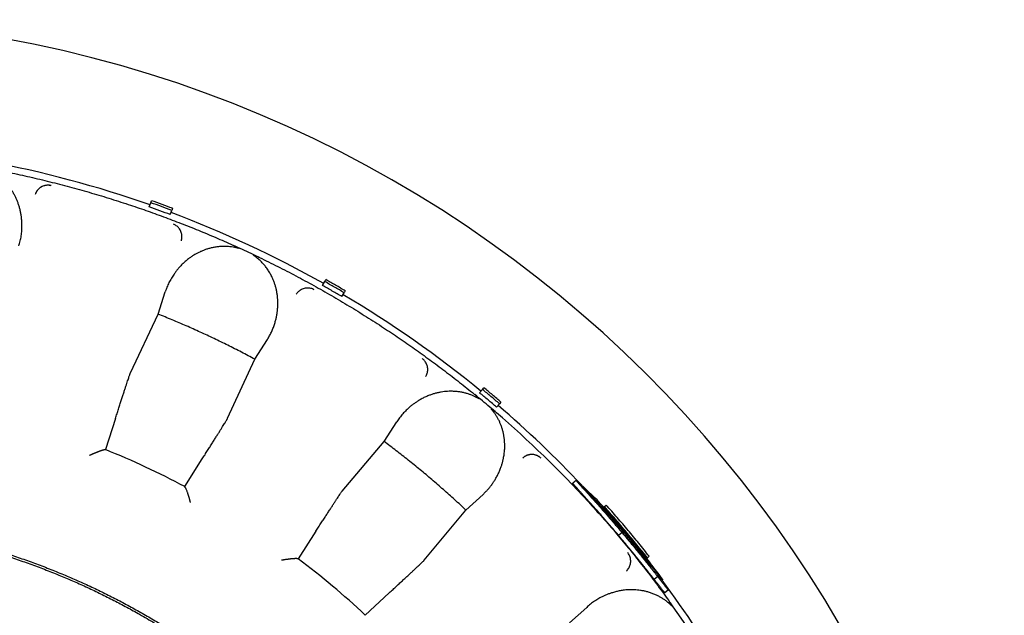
# Model space of a CAD drawing. Header units: millimetres. Extents: x 8 to 564, y 12 to 489.
# Tile 68 of 81: x 303 to 325, y 475 to 489. Entities that reach past the tile are written whole.
import ezdxf

# ---------------------------------------------------------------- set-up
doc = ezdxf.new("R2010")
doc.units = ezdxf.units.MM

msp = doc.modelspace()

# ---------------------------------------------------------------- linework, layer by layer
at = {"color": 7, "linetype": 'Continuous', "lineweight": 30}
for p, q in [((305.644, 484.699), (305.661, 484.746)), ((305.61, 484.605), (305.644, 484.699)), ((306.08, 484.434), (306.114, 484.528)), ((306.131, 484.575), (306.114, 484.528)), ((307.479, 483.752), (307.495, 483.745)), ((309.538, 482.933), (309.563, 482.977)), ((309.488, 482.847), (309.538, 482.933)), ((309.996, 482.727), (309.971, 482.683)), ((305.805, 482.205), (305.965, 482.701)), ((309.921, 482.597), (309.971, 482.683)), ((305.186, 480.886), (305.805, 482.205)), ((307.975, 481.193), (308.252, 481.634)), ((307.363, 479.871), (307.975, 481.193)), ((313.002, 480.441), (313.067, 480.518)), ((313.067, 480.518), (313.099, 480.556)), ((312.883, 480.413), (312.896, 480.402)), ((313.385, 480.12), (313.45, 480.197)), ((313.482, 480.235), (313.45, 480.197)), ((304.852, 479.866), (304.63, 479.169)), ((313.393, 479.985), (313.38, 479.996)), ((310.865, 479.352), (311.148, 479.79)), ((309.926, 478.238), (310.865, 479.352)), ((304.63, 479.169), (304.625, 479.163)), ((306.405, 478.341), (306.796, 478.96)), ((306.404, 478.333), (306.405, 478.341)), ((315.166, 478.479), (315.089, 478.414)), ((315.22, 478.441), (315.21, 478.432)), ((315.564, 478.114), (315.22, 478.441)), ((315.22, 478.441), (315.543, 478.094)), ((312.699, 477.813), (313.081, 478.167)), ((315.543, 478.094), (315.656, 477.97)), ((315.594, 478.085), (315.564, 478.114)), ((315.604, 478.01), (315.534, 478.087)), ((315.656, 477.97), (315.645, 477.96)), ((315.757, 477.87), (315.937, 477.689)), ((315.779, 477.879), (315.797, 477.893)), ((315.797, 477.893), (315.838, 477.928)), ((311.765, 476.694), (312.699, 477.813)), ((315.937, 477.689), (315.927, 477.68)), ((309.339, 477.339), (308.944, 476.723)), ((316.192, 477.312), (316.115, 477.247)), ((316.201, 477.311), (316.222, 477.328)), ((316.802, 476.779), (316.761, 476.744)), ((308.944, 476.723), (308.937, 476.719)), ((316.744, 476.73), (316.761, 476.744)), ((316.99, 476.325), (316.913, 476.26)), ((317.101, 476.253), (317.086, 476.241)), ((317.101, 476.253), (317.107, 476.258)), ((310.444, 475.464), (310.982, 475.961)), ((317.23, 476.027), (317.153, 475.962)), ((317.238, 475.789), (317.248, 475.775)), ((317.43, 475.518), (317.248, 475.775)), ((310.441, 475.457), (310.444, 475.464)), ((315.401, 475.636), (315.014, 475.287)), ((317.62, 475.244), (317.43, 475.518))]:
    msp.add_line(p, q, dxfattribs=at)
for radius, start, end in [(27.25, 91.5771, 88.4229), (24.479, 70.6094, 79.4391), (24.479, 60.6094, 69.4391), (24.479, 50.6094, 59.4391), (24.479, 43.3661, 49.4391), (24.331, 42.5, 49.2591), (18.996, 62.0445, 67.9555), (18.996, 47.0445, 52.9555), (24.479, 30.6094, 36.8512)]:
    msp.add_arc((297.5, 461.561), radius, start, end, dxfattribs=at)
for points, knots in [([(302.691, 483.733), (302.701, 483.77), (302.723, 483.845), (302.744, 483.959), (302.756, 484.074), (302.76, 484.178), (302.757, 484.27), (302.751, 484.35), (302.74, 484.429), (302.726, 484.507), (302.707, 484.583), (302.684, 484.658), (302.658, 484.729), (302.63, 484.797), (302.598, 484.863), (302.563, 484.927), (302.524, 484.988), (302.482, 485.048), (302.433, 485.111), (302.374, 485.176), (302.305, 485.242), (302.232, 485.302), (302.155, 485.355), (302.075, 485.403), (302.017, 485.43), (301.989, 485.443)], [0, 0, 0, 0, 0.062992, 0.12572, 0.188377, 0.251159, 0.294409, 0.337054, 0.379165, 0.420813, 0.462071, 0.503016, 0.541156, 0.578401, 0.614825, 0.650508, 0.685532, 0.719989, 0.753971, 0.798332, 0.84094, 0.882079, 0.922068, 0.961253, 1, 1, 1, 1]), ([(302.043, 485.465), (302.193, 485.435), (302.491, 485.377), (302.938, 485.279), (303.382, 485.172), (303.824, 485.058), (304.264, 484.935), (304.702, 484.804), (305.125, 484.668), (305.534, 484.529), (305.928, 484.387), (306.32, 484.239), (306.709, 484.084), (307.096, 483.922), (307.351, 483.809), (307.479, 483.752)], [0, 0, 0, 0, 0.079964, 0.159933, 0.23991, 0.319892, 0.399881, 0.479876, 0.559878, 0.633218, 0.706564, 0.779915, 0.853271, 0.926633, 1, 1, 1, 1]), ([(303.413, 485.083), (303.401, 485.086), (303.374, 485.092), (303.333, 485.093), (303.291, 485.089), (303.248, 485.079), (303.207, 485.063), (303.169, 485.041), (303.136, 485.014), (303.108, 484.985), (303.085, 484.952), (303.066, 484.918), (303.057, 484.894), (303.053, 484.883)], [0, 0, 0, 0, 0.086794, 0.17742, 0.271232, 0.367416, 0.465016, 0.562992, 0.654765, 0.745067, 0.833123, 0.918274, 1, 1, 1, 1]), ([(303.412, 485.082), (303.401, 485.085), (303.378, 485.09), (303.341, 485.092), (303.304, 485.09), (303.266, 485.083), (303.228, 485.071), (303.193, 485.054), (303.159, 485.033), (303.13, 485.007), (303.104, 484.979), (303.082, 484.948), (303.065, 484.916), (303.057, 484.893), (303.053, 484.882)], [0, 0, 0, 0, 0.077277, 0.157658, 0.240709, 0.32588, 0.412527, 0.499932, 0.58734, 0.673996, 0.759184, 0.842259, 0.922676, 1, 1, 1, 1]), ([(306.327, 483.85), (306.331, 483.863), (306.338, 483.889), (306.342, 483.93), (306.341, 483.972), (306.333, 484.015), (306.319, 484.057), (306.299, 484.096), (306.274, 484.131), (306.246, 484.161), (306.215, 484.186), (306.182, 484.207), (306.159, 484.217), (306.148, 484.221)], [0, 0, 0, 0, 0.086786, 0.177392, 0.271181, 0.367345, 0.464936, 0.562913, 0.654699, 0.745021, 0.833098, 0.918267, 1, 1, 1, 1]), ([(307.519, 483.699), (307.496, 483.703), (307.449, 483.712), (307.379, 483.719), (307.309, 483.723), (307.249, 483.722), (307.199, 483.72), (307.159, 483.716), (307.118, 483.711), (307.078, 483.705), (307.037, 483.697), (306.997, 483.688), (306.947, 483.675), (306.887, 483.657), (306.819, 483.633), (306.753, 483.604), (306.688, 483.573), (306.625, 483.537), (306.563, 483.498), (306.498, 483.452), (306.431, 483.399), (306.363, 483.338), (306.312, 483.287), (306.276, 483.247), (306.252, 483.219), (306.229, 483.191), (306.207, 483.163), (306.185, 483.133), (306.149, 483.083), (306.102, 483.009), (306.049, 482.91), (306.002, 482.808), (305.977, 482.736), (305.965, 482.701)], [0, 0, 0, 0, 0.029144, 0.058489, 0.088194, 0.118413, 0.13597, 0.153769, 0.171833, 0.190188, 0.208854, 0.227855, 0.24721, 0.280948, 0.31517, 0.349968, 0.385429, 0.421635, 0.458664, 0.496588, 0.543676, 0.591234, 0.639377, 0.658476, 0.67769, 0.697024, 0.716485, 0.736079, 0.755812, 0.816737, 0.877624, 0.938652, 1, 1, 1, 1]), ([(307.495, 483.745), (307.506, 483.74), (307.525, 483.731), (307.552, 483.718), (307.572, 483.708), (307.588, 483.7), (307.597, 483.696), (307.603, 483.693), (307.605, 483.691), (307.608, 483.69), (307.61, 483.689), (307.612, 483.688), (307.616, 483.686), (307.619, 483.683), (307.622, 483.681), (307.623, 483.68), (307.623, 483.68), (307.623, 483.679), (307.623, 483.679), (307.623, 483.679), (307.623, 483.679), (307.622, 483.678), (307.62, 483.678), (307.615, 483.679), (307.61, 483.68), (307.604, 483.681), (307.597, 483.683), (307.589, 483.684), (307.575, 483.687), (307.557, 483.691), (307.537, 483.696), (307.525, 483.698), (307.519, 483.699)], [0, 0, 0, 0, 0.136343, 0.252887, 0.349635, 0.409207, 0.457651, 0.471327, 0.483767, 0.494974, 0.504946, 0.513686, 0.521194, 0.553825, 0.563477, 0.566834, 0.569441, 0.570594, 0.571737, 0.572944, 0.574282, 0.577518, 0.581688, 0.606753, 0.626507, 0.653249, 0.680121, 0.712152, 0.749343, 0.851063, 0.934614, 1, 1, 1, 1]), ([(308.075, 483.475), (308.012, 483.505), (307.886, 483.565), (307.692, 483.655), (307.562, 483.715), (307.495, 483.745)], [0, 0, 0, 0, 0.325603, 0.658924, 1, 1, 1, 1]), ([(308.017, 483.468), (308.015, 483.469), (308.011, 483.473), (308.004, 483.478), (307.996, 483.484), (307.987, 483.491), (307.978, 483.498), (307.969, 483.505), (307.961, 483.511), (307.954, 483.517), (307.948, 483.521), (307.944, 483.524), (307.94, 483.527), (307.938, 483.53), (307.936, 483.532), (307.935, 483.533), (307.935, 483.534), (307.935, 483.534), (307.935, 483.534), (307.935, 483.534), (307.935, 483.534), (307.936, 483.535), (307.938, 483.534), (307.94, 483.534), (307.943, 483.533), (307.946, 483.532), (307.957, 483.528), (307.975, 483.52), (308.004, 483.507), (308.038, 483.492), (308.062, 483.481), (308.075, 483.475)], [0, 0, 0, 0, 0.030575, 0.065018, 0.103333, 0.145518, 0.191574, 0.241503, 0.279474, 0.312071, 0.339296, 0.361149, 0.377636, 0.39441, 0.406026, 0.410041, 0.413055, 0.414307, 0.415486, 0.416689, 0.418008, 0.421246, 0.428126, 0.437782, 0.448816, 0.462202, 0.477967, 0.574676, 0.693878, 0.83564, 1, 1, 1, 1]), ([(308.252, 481.634), (308.268, 481.661), (308.301, 481.714), (308.342, 481.797), (308.379, 481.882), (308.411, 481.969), (308.436, 482.054), (308.456, 482.136), (308.47, 482.215), (308.48, 482.293), (308.486, 482.372), (308.488, 482.451), (308.485, 482.529), (308.479, 482.605), (308.469, 482.678), (308.455, 482.75), (308.438, 482.821), (308.416, 482.89), (308.391, 482.958), (308.359, 483.032), (308.32, 483.11), (308.27, 483.192), (308.216, 483.268), (308.155, 483.34), (308.09, 483.407), (308.041, 483.447), (308.017, 483.468)], [0, 0, 0, 0, 0.050423, 0.100651, 0.150785, 0.200925, 0.251168, 0.294417, 0.337062, 0.379173, 0.42082, 0.462078, 0.503022, 0.541162, 0.578406, 0.614829, 0.650511, 0.685536, 0.719992, 0.753974, 0.798334, 0.840941, 0.88208, 0.922069, 0.961253, 1, 1, 1, 1]), ([(308.075, 483.474), (308.212, 483.407), (308.485, 483.274), (308.891, 483.063), (309.293, 482.846), (309.69, 482.62), (310.083, 482.388), (310.472, 482.148), (310.846, 481.907), (311.205, 481.667), (311.549, 481.428), (311.889, 481.183), (312.225, 480.933), (312.556, 480.676), (312.774, 480.501), (312.883, 480.413)], [0, 0, 0, 0, 0.079964, 0.159933, 0.23991, 0.319892, 0.399881, 0.479876, 0.559878, 0.633218, 0.706564, 0.779915, 0.853271, 0.926633, 1, 1, 1, 1]), ([(309.3, 482.751), (309.288, 482.757), (309.264, 482.77), (309.225, 482.782), (309.183, 482.789), (309.139, 482.79), (309.095, 482.785), (309.053, 482.773), (309.014, 482.756), (308.979, 482.735), (308.948, 482.71), (308.921, 482.682), (308.907, 482.661), (308.9, 482.651)], [0, 0, 0, 0, 0.0867943, 0.1774197, 0.271232, 0.3674158, 0.4650164, 0.562992, 0.6547648, 0.7450668, 0.8331228, 0.9182743, 1, 1, 1, 1]), ([(307.975, 481.193), (307.875, 481.247), (307.673, 481.354), (307.368, 481.508), (307.06, 481.658), (306.75, 481.802), (306.437, 481.942), (306.122, 482.077), (305.911, 482.162), (305.805, 482.205)], [0, 0, 0, 0, 0.142931, 0.285788, 0.428601, 0.571399, 0.714212, 0.857069, 1, 1, 1, 1]), ([(311.795, 480.806), (311.802, 480.817), (311.816, 480.841), (311.83, 480.879), (311.84, 480.921), (311.843, 480.964), (311.841, 481.008), (311.832, 481.051), (311.817, 481.091), (311.797, 481.127), (311.774, 481.16), (311.747, 481.188), (311.728, 481.203), (311.718, 481.211)], [0, 0, 0, 0, 0.086786, 0.177392, 0.271181, 0.367345, 0.464936, 0.562913, 0.654699, 0.745021, 0.833098, 0.918267, 1, 1, 1, 1]), ([(304.852, 479.866), (304.864, 479.902), (304.887, 479.975), (304.92, 480.078), (304.952, 480.177), (304.982, 480.271), (305.011, 480.36), (305.038, 480.442), (305.062, 480.519), (305.085, 480.589), (305.106, 480.652), (305.125, 480.708), (305.141, 480.757), (305.155, 480.799), (305.167, 480.833), (305.176, 480.859), (305.182, 480.877), (305.185, 480.883), (305.186, 480.886)], [0, 0, 0, 0, 0.062688, 0.125134, 0.187601, 0.250354, 0.312919, 0.375275, 0.437688, 0.500421, 0.562851, 0.625075, 0.687358, 0.749964, 0.812561, 0.874921, 0.937312, 1, 1, 1, 1]), ([(312.908, 480.352), (312.886, 480.362), (312.843, 480.382), (312.778, 480.407), (312.711, 480.429), (312.652, 480.444), (312.603, 480.454), (312.563, 480.461), (312.523, 480.467), (312.483, 480.471), (312.441, 480.474), (312.4, 480.476), (312.348, 480.477), (312.286, 480.475), (312.214, 480.468), (312.143, 480.458), (312.072, 480.444), (312.002, 480.427), (311.932, 480.405), (311.857, 480.378), (311.778, 480.344), (311.697, 480.303), (311.635, 480.266), (311.589, 480.236), (311.559, 480.216), (311.53, 480.195), (311.501, 480.173), (311.472, 480.151), (311.425, 480.111), (311.36, 480.052), (311.283, 479.97), (311.211, 479.883), (311.169, 479.821), (311.148, 479.79)], [0, 0, 0, 0, 0.029144, 0.058489, 0.088194, 0.118413, 0.135971, 0.153769, 0.171833, 0.190188, 0.208854, 0.227855, 0.24721, 0.280948, 0.31517, 0.349968, 0.385429, 0.421635, 0.458664, 0.496588, 0.543675, 0.591232, 0.639375, 0.658474, 0.677688, 0.697022, 0.716482, 0.736076, 0.755809, 0.816735, 0.877623, 0.938651, 1, 1, 1, 1]), ([(312.896, 480.402), (312.905, 480.395), (312.921, 480.381), (312.944, 480.362), (312.961, 480.346), (312.974, 480.335), (312.982, 480.328), (312.986, 480.324), (312.989, 480.322), (312.991, 480.32), (312.993, 480.318), (312.994, 480.316), (312.997, 480.314), (313, 480.311), (313.002, 480.307), (313.003, 480.306), (313.003, 480.306), (313.003, 480.305), (313.003, 480.305), (313.002, 480.305), (313.002, 480.305), (313.001, 480.305), (312.999, 480.306), (312.995, 480.307), (312.99, 480.31), (312.984, 480.312), (312.978, 480.316), (312.971, 480.319), (312.958, 480.326), (312.942, 480.334), (312.924, 480.344), (312.913, 480.349), (312.908, 480.352)], [0, 0, 0, 0, 0.136343, 0.252887, 0.349635, 0.409207, 0.457651, 0.471327, 0.483767, 0.494974, 0.504946, 0.513686, 0.521194, 0.553825, 0.563477, 0.566834, 0.569441, 0.570594, 0.571737, 0.572944, 0.574282, 0.577518, 0.581688, 0.606753, 0.626507, 0.653249, 0.680121, 0.712152, 0.749343, 0.851063, 0.934614, 1, 1, 1, 1]), ([(313.393, 479.985), (313.339, 480.031), (313.231, 480.124), (313.065, 480.263), (312.953, 480.356), (312.896, 480.402)], [0, 0, 0, 0, 0.326744, 0.660064, 1, 1, 1, 1]), ([(313.328, 479.999), (313.326, 480.002), (313.322, 480.008), (313.315, 480.017), (313.307, 480.028), (313.298, 480.04), (313.289, 480.051), (313.281, 480.061), (313.276, 480.068), (313.272, 480.073), (313.27, 480.076), (313.268, 480.079), (313.267, 480.081), (313.267, 480.082), (313.267, 480.083), (313.267, 480.084), (313.267, 480.084), (313.267, 480.084), (313.267, 480.084), (313.268, 480.084), (313.27, 480.083), (313.273, 480.082), (313.276, 480.08), (313.279, 480.078), (313.282, 480.076), (313.285, 480.073), (313.297, 480.064), (313.319, 480.047), (313.354, 480.018), (313.379, 479.997), (313.393, 479.985)], [0, 0, 0, 0, 0.038524, 0.083024, 0.133501, 0.189957, 0.252393, 0.297766, 0.333798, 0.352633, 0.367324, 0.37788, 0.39044, 0.394786, 0.398029, 0.399354, 0.400582, 0.401817, 0.403161, 0.406465, 0.410887, 0.423615, 0.44187, 0.453122, 0.465801, 0.479914, 0.495467, 0.633938, 0.802073, 1, 1, 1, 1]), ([(306.796, 478.96), (306.816, 478.992), (306.857, 479.056), (306.915, 479.148), (306.97, 479.236), (307.023, 479.319), (307.072, 479.398), (307.118, 479.472), (307.161, 479.54), (307.2, 479.603), (307.235, 479.659), (307.266, 479.71), (307.293, 479.753), (307.316, 479.791), (307.335, 479.822), (307.349, 479.845), (307.359, 479.862), (307.361, 479.868), (307.363, 479.871)], [0, 0, 0, 0, 0.062688, 0.125134, 0.187601, 0.250354, 0.312919, 0.375275, 0.437688, 0.500421, 0.562851, 0.625075, 0.687358, 0.749964, 0.812561, 0.874921, 0.937312, 1, 1, 1, 1]), ([(313.081, 478.167), (313.1, 478.185), (313.137, 478.221), (313.19, 478.278), (313.239, 478.337), (313.286, 478.399), (313.329, 478.463), (313.372, 478.532), (313.412, 478.608), (313.45, 478.689), (313.476, 478.755), (313.493, 478.805), (313.503, 478.838), (313.513, 478.872), (313.522, 478.905), (313.53, 478.939), (313.542, 478.993), (313.555, 479.068), (313.565, 479.164), (313.567, 479.239), (313.566, 479.292), (313.565, 479.324), (313.563, 479.356), (313.56, 479.387), (313.556, 479.419), (313.552, 479.451), (313.545, 479.495), (313.533, 479.553), (313.515, 479.622), (313.493, 479.69), (313.468, 479.755), (313.439, 479.819), (313.406, 479.881), (313.369, 479.941), (313.342, 479.98), (313.328, 479.999)], [0, 0, 0, 0, 0.0420341, 0.0839221, 0.1257213, 0.1674893, 0.2092839, 0.2511627, 0.2995563, 0.3472031, 0.3942004, 0.4125094, 0.4307401, 0.4488989, 0.4669922, 0.4850267, 0.5030088, 0.5526569, 0.6008148, 0.6476533, 0.663163, 0.6785516, 0.6938266, 0.7089959, 0.7240675, 0.7390494, 0.75395, 0.7873971, 0.8198201, 0.8513344, 0.8820659, 0.9121501, 0.9417316, 0.9709624, 1, 1, 1, 1]), ([(312.699, 477.813), (312.616, 477.891), (312.449, 478.046), (312.194, 478.274), (311.935, 478.499), (311.673, 478.719), (311.407, 478.934), (311.138, 479.146), (310.956, 479.283), (310.865, 479.352)], [0, 0, 0, 0, 0.142931, 0.285788, 0.428601, 0.571399, 0.714212, 0.857069, 1, 1, 1, 1]), ([(304.619, 479.164), (304.617, 479.164), (304.613, 479.165), (304.604, 479.164), (304.593, 479.162), (304.58, 479.159), (304.569, 479.156), (304.558, 479.153), (304.546, 479.149), (304.533, 479.145), (304.518, 479.14), (304.503, 479.135), (304.487, 479.129), (304.472, 479.123), (304.457, 479.117), (304.44, 479.111), (304.423, 479.104), (304.404, 479.096), (304.386, 479.088), (304.367, 479.08), (304.353, 479.074), (304.341, 479.069), (304.334, 479.066), (304.327, 479.062), (304.319, 479.059), (304.311, 479.055), (304.301, 479.051), (304.291, 479.046), (304.283, 479.042), (304.277, 479.04), (304.275, 479.038), (304.274, 479.038), (304.274, 479.038), (304.274, 479.038), (304.274, 479.038), (304.274, 479.038)], [0, 0, 0, 0, 0.053307, 0.108024, 0.164408, 0.22269, 0.257665, 0.294135, 0.332136, 0.371702, 0.412857, 0.455628, 0.500034, 0.537181, 0.576128, 0.616882, 0.65945, 0.703835, 0.750042, 0.78511, 0.83367, 0.848617, 0.864488, 0.881283, 0.899002, 0.917643, 0.937207, 0.964323, 0.983824, 0.995713, 0.998806, 0.999639, 0.999878, 0.999954, 1, 1, 1, 1]), ([(304.625, 479.163), (304.624, 479.162), (304.624, 479.162), (304.621, 479.163), (304.619, 479.164)], [0, 0, 0, 0, 0.505042, 1, 1, 1, 1]), ([(314.382, 478.975), (314.372, 478.984), (314.352, 479.002), (314.317, 479.024), (314.279, 479.042), (314.237, 479.054), (314.193, 479.061), (314.149, 479.06), (314.107, 479.054), (314.068, 479.043), (314.032, 479.026), (313.999, 479.006), (313.979, 478.99), (313.97, 478.982)], [0, 0, 0, 0, 0.086794, 0.17742, 0.271232, 0.367416, 0.465016, 0.562992, 0.654765, 0.745067, 0.833123, 0.918274, 1, 1, 1, 1]), ([(314.381, 478.975), (314.372, 478.983), (314.354, 478.999), (314.324, 479.019), (314.291, 479.036), (314.254, 479.049), (314.216, 479.057), (314.176, 479.061), (314.137, 479.058), (314.098, 479.051), (314.062, 479.04), (314.028, 479.023), (313.997, 479.004), (313.979, 478.989), (313.97, 478.981)], [0, 0, 0, 0, 0.077277, 0.157658, 0.240709, 0.32588, 0.412527, 0.499932, 0.58734, 0.673996, 0.759184, 0.842259, 0.922676, 1, 1, 1, 1]), ([(306.408, 478.329), (306.407, 478.33), (306.404, 478.332), (306.404, 478.333), (306.404, 478.333)], [0, 0, 0, 0, 0.497389, 1, 1, 1, 1]), ([(306.534, 477.985), (306.533, 477.985), (306.533, 477.985), (306.532, 477.988), (306.53, 477.994), (306.527, 478.004), (306.524, 478.015), (306.522, 478.026), (306.519, 478.036), (306.516, 478.047), (306.513, 478.059), (306.509, 478.072), (306.505, 478.086), (306.5, 478.102), (306.495, 478.118), (306.49, 478.135), (306.485, 478.151), (306.48, 478.166), (306.475, 478.18), (306.471, 478.193), (306.464, 478.214), (306.454, 478.241), (306.442, 478.27), (306.432, 478.292), (306.424, 478.308), (306.418, 478.318), (306.413, 478.326), (306.41, 478.328), (306.408, 478.329)], [0, 0, 0, 0, 0.000868, 0.002168, 0.019323, 0.039747, 0.067377, 0.086405, 0.107789, 0.131533, 0.157636, 0.186101, 0.21693, 0.250123, 0.289831, 0.328207, 0.365253, 0.400972, 0.435367, 0.468441, 0.5002, 0.596889, 0.687688, 0.772928, 0.833477, 0.891339, 0.946755, 1, 1, 1, 1]), ([(315.45, 478.01), (315.432, 478.03), (315.397, 478.069), (315.348, 478.123), (315.309, 478.167), (315.278, 478.2), (315.255, 478.227), (315.232, 478.251), (315.212, 478.274), (315.193, 478.295), (315.177, 478.313), (315.162, 478.329), (315.149, 478.344), (315.137, 478.358), (315.126, 478.37), (315.117, 478.381), (315.109, 478.39), (315.101, 478.399), (315.095, 478.408), (315.091, 478.412), (315.089, 478.414)], [0, 0, 0, 0, 0.084239, 0.167673, 0.250752, 0.300627, 0.350636, 0.400878, 0.45145, 0.502445, 0.547119, 0.592497, 0.638643, 0.685621, 0.733491, 0.776424, 0.826368, 0.880243, 0.938105, 1, 1, 1, 1]), ([(315.166, 478.479), (315.167, 478.477), (315.169, 478.475), (315.173, 478.47), (315.176, 478.466), (315.179, 478.462), (315.184, 478.457), (315.19, 478.449), (315.198, 478.44), (315.207, 478.43), (315.216, 478.42), (315.225, 478.409), (315.235, 478.398), (315.245, 478.386), (315.257, 478.374), (315.274, 478.354), (315.3, 478.325), (315.337, 478.285), (315.378, 478.24), (315.423, 478.19), (315.471, 478.136), (315.506, 478.097), (315.524, 478.077)], [0, 0, 0, 0, 0.041186, 0.076893, 0.107127, 0.131999, 0.162056, 0.203201, 0.246404, 0.288175, 0.324129, 0.359627, 0.394697, 0.429364, 0.463658, 0.497607, 0.582356, 0.666104, 0.749291, 0.832369, 0.91579, 1, 1, 1, 1]), ([(315.534, 478.087), (315.473, 478.153), (315.352, 478.284), (315.228, 478.414), (315.166, 478.479)], [0, 0, 0, 0, 0.500003, 1, 1, 1, 1]), ([(309.339, 477.339), (309.36, 477.371), (309.401, 477.435), (309.46, 477.527), (309.516, 477.614), (309.57, 477.697), (309.62, 477.775), (309.667, 477.848), (309.711, 477.915), (309.751, 477.977), (309.788, 478.033), (309.82, 478.082), (309.849, 478.125), (309.873, 478.162), (309.893, 478.192), (309.909, 478.215), (309.92, 478.231), (309.924, 478.236), (309.926, 478.238)], [0, 0, 0, 0, 0.062688, 0.125134, 0.187601, 0.250354, 0.312919, 0.375275, 0.437688, 0.500421, 0.562851, 0.625075, 0.687358, 0.749964, 0.812561, 0.874921, 0.937312, 1, 1, 1, 1]), ([(315.439, 477.999), (315.545, 477.882), (315.758, 477.647), (316.068, 477.287), (316.372, 476.922), (316.668, 476.55), (316.958, 476.173), (317.144, 475.917), (317.238, 475.789)], [0, 0, 0, 0, 0.166667, 0.333333, 0.5, 0.666667, 0.833333, 1, 1, 1, 1]), ([(316.115, 477.247), (316.104, 477.261), (316.082, 477.287), (316.05, 477.324), (316.021, 477.359), (315.993, 477.391), (315.968, 477.42), (315.943, 477.45), (315.913, 477.484), (315.878, 477.525), (315.84, 477.569), (315.802, 477.612), (315.755, 477.667), (315.698, 477.732), (315.632, 477.806), (315.569, 477.877), (315.508, 477.946), (315.469, 477.988), (315.45, 478.01)], [0, 0, 0, 0, 0.048239, 0.093392, 0.135466, 0.174474, 0.210428, 0.243346, 0.282234, 0.338393, 0.393425, 0.447399, 0.500388, 0.60066, 0.700163, 0.79949, 0.89924, 1, 1, 1, 1]), ([(315.524, 478.077), (315.54, 478.06), (315.572, 478.024), (315.623, 477.967), (315.675, 477.909), (315.728, 477.848), (315.784, 477.785), (315.83, 477.732), (315.867, 477.69), (315.894, 477.659), (315.922, 477.627), (315.95, 477.595), (315.978, 477.562), (316.005, 477.53), (316.035, 477.496), (316.067, 477.459), (316.105, 477.414), (316.147, 477.365), (316.176, 477.33), (316.192, 477.312)], [0, 0, 0, 0, 0.084061, 0.1673469, 0.2501999, 0.332968, 0.4159998, 0.499641, 0.5380076, 0.5769125, 0.6163849, 0.6564525, 0.6971418, 0.7384784, 0.7727679, 0.8209099, 0.8748069, 0.9344948, 1, 1, 1, 1]), ([(316.2, 477.313), (316.189, 477.325), (316.169, 477.349), (316.14, 477.383), (316.112, 477.416), (316.089, 477.443), (316.074, 477.462), (316.067, 477.469), (316.065, 477.472), (316.064, 477.473), (316.063, 477.474), (316.063, 477.474), (316.063, 477.474), (316.063, 477.474), (316.044, 477.496), (316.008, 477.539), (315.955, 477.6), (315.909, 477.654), (315.868, 477.701), (315.841, 477.732), (315.824, 477.752), (315.815, 477.762), (315.806, 477.772), (315.798, 477.782), (315.79, 477.792), (315.774, 477.81), (315.752, 477.835), (315.726, 477.865), (315.703, 477.892), (315.682, 477.916), (315.666, 477.936), (315.653, 477.951), (315.643, 477.962), (315.635, 477.972), (315.628, 477.981), (315.622, 477.988), (315.616, 477.995), (315.61, 478.002), (315.606, 478.007), (315.604, 478.01)], [0, 0, 0, 0, 0.0341642, 0.0654303, 0.0938151, 0.1269091, 0.1399122, 0.1453351, 0.1476637, 0.1486772, 0.149121, 0.1493158, 0.1494015, 0.1494391, 0.1494687, 0.2115236, 0.271263, 0.3292818, 0.3771682, 0.4247033, 0.4371507, 0.4496099, 0.4620884, 0.4745934, 0.4871325, 0.4997129, 0.5484502, 0.593886, 0.6406969, 0.690021, 0.7421107, 0.7743732, 0.8062731, 0.8378453, 0.8691255, 0.8941348, 0.9242762, 0.959562, 1, 1, 1, 1]), ([(315.656, 477.97), (315.66, 477.965), (315.669, 477.955), (315.681, 477.943), (315.692, 477.931), (315.702, 477.92), (315.712, 477.909), (315.724, 477.896), (315.736, 477.883), (315.748, 477.87), (315.76, 477.857), (315.772, 477.844), (315.784, 477.831), (315.798, 477.815), (315.814, 477.798), (315.829, 477.78), (315.843, 477.765), (315.855, 477.752), (315.865, 477.741), (315.872, 477.733), (315.88, 477.724), (315.887, 477.716), (315.895, 477.707), (315.91, 477.691), (315.932, 477.665), (315.963, 477.63), (315.995, 477.594), (316.028, 477.556), (316.055, 477.525), (316.074, 477.503), (316.085, 477.49), (316.097, 477.477), (316.108, 477.463), (316.12, 477.45), (316.131, 477.436), (316.146, 477.419), (316.166, 477.396), (316.192, 477.364), (316.212, 477.341), (316.222, 477.328)], [0, 0, 0, 0, 0.035442, 0.065532, 0.090278, 0.112565, 0.137652, 0.163439, 0.189951, 0.21469, 0.238535, 0.262215, 0.285741, 0.309123, 0.346052, 0.371853, 0.397167, 0.422237, 0.435278, 0.44826, 0.461186, 0.474059, 0.486881, 0.499655, 0.548848, 0.598755, 0.649563, 0.701446, 0.754567, 0.772047, 0.789591, 0.807204, 0.824892, 0.84266, 0.860512, 0.878455, 0.909941, 0.950453, 1, 1, 1, 1]), ([(316.342, 477.197), (316.334, 477.206), (316.321, 477.222), (316.302, 477.244), (316.287, 477.263), (316.271, 477.281), (316.25, 477.307), (316.22, 477.342), (316.185, 477.384), (316.15, 477.424), (316.118, 477.462), (316.086, 477.499), (316.046, 477.545), (315.998, 477.6), (315.941, 477.664), (315.897, 477.714), (315.864, 477.751), (315.844, 477.774), (315.824, 477.796), (315.804, 477.818), (315.782, 477.842), (315.766, 477.86), (315.757, 477.87)], [0, 0, 0, 0, 0.034676, 0.064706, 0.090093, 0.110955, 0.138007, 0.194518, 0.25515, 0.309244, 0.36254, 0.415111, 0.467039, 0.561895, 0.658509, 0.757661, 0.797315, 0.837051, 0.872385, 0.906894, 0.949431, 1, 1, 1, 1]), ([(285.667, 450.718), (285.593, 450.8), (285.446, 450.962), (285.231, 451.212), (285.021, 451.466), (284.816, 451.724), (284.617, 451.987), (284.427, 452.248), (284.246, 452.508), (284.073, 452.766), (283.905, 453.028), (283.743, 453.292), (283.579, 453.571), (283.416, 453.862), (283.253, 454.168), (283.096, 454.478), (282.947, 454.791), (282.804, 455.106), (282.668, 455.425), (282.539, 455.747), (282.419, 456.066), (282.307, 456.382), (282.204, 456.695), (282.108, 457.01), (282.017, 457.327), (281.934, 457.646), (281.858, 457.96), (281.79, 458.269), (281.729, 458.574), (281.675, 458.88), (281.626, 459.187), (281.581, 459.506), (281.542, 459.838), (281.508, 460.183), (281.482, 460.529), (281.463, 460.875), (281.452, 461.222), (281.449, 461.568), (281.453, 461.915), (281.464, 462.256), (281.482, 462.591), (281.506, 462.919), (281.538, 463.247), (281.576, 463.574), (281.62, 463.901), (281.671, 464.22), (281.726, 464.532), (281.787, 464.837), (281.853, 465.14), (281.925, 465.442), (282.006, 465.754), (282.097, 466.077), (282.198, 466.408), (282.306, 466.738), (282.422, 467.064), (282.544, 467.389), (282.673, 467.71), (282.81, 468.029), (282.95, 468.34), (283.095, 468.642), (283.243, 468.936), (283.398, 469.227), (283.558, 469.515), (283.724, 469.8), (283.893, 470.075), (284.064, 470.342), (284.236, 470.601), (284.414, 470.855), (284.596, 471.107), (284.79, 471.364), (284.997, 471.627), (285.218, 471.895), (285.444, 472.158), (285.675, 472.416), (285.912, 472.669), (286.155, 472.916), (286.403, 473.159), (286.652, 473.392), (286.901, 473.616), (287.151, 473.831), (287.405, 474.04), (287.663, 474.245), (287.925, 474.444), (288.187, 474.634), (288.447, 474.816), (288.705, 474.988), (288.966, 475.156), (289.231, 475.319), (289.509, 475.482), (289.801, 475.646), (290.107, 475.809), (290.416, 475.965), (290.729, 476.115), (291.045, 476.258), (291.364, 476.394), (291.686, 476.523), (292.005, 476.643), (292.321, 476.754), (292.634, 476.857), (292.949, 476.954), (293.266, 477.044), (293.584, 477.128), (293.898, 477.203), (294.208, 477.271), (294.513, 477.332), (294.818, 477.387), (295.125, 477.436), (295.445, 477.48), (295.777, 477.52), (296.122, 477.553), (296.468, 477.579), (296.814, 477.598), (297.16, 477.609), (297.507, 477.613), (297.854, 477.609), (298.194, 477.598), (298.529, 477.58), (298.858, 477.555), (299.186, 477.524), (299.513, 477.486), (299.839, 477.441), (300.158, 477.391), (300.47, 477.335), (300.775, 477.275), (301.079, 477.208), (301.381, 477.136), (301.693, 477.055), (302.015, 476.965), (302.347, 476.863), (302.676, 476.755), (303.003, 476.64), (303.327, 476.518), (303.649, 476.388), (303.968, 476.252), (304.278, 476.111), (304.581, 475.966), (304.875, 475.818), (305.166, 475.664), (305.454, 475.503), (305.738, 475.337), (306.014, 475.169), (306.281, 474.998), (306.539, 474.825), (306.794, 474.648), (307.046, 474.466), (307.303, 474.271), (307.566, 474.064), (307.834, 473.844), (308.096, 473.618), (308.354, 473.386), (308.607, 473.149), (308.855, 472.906), (309.098, 472.659), (309.255, 472.489), (309.333, 472.405)], [0, 0, 0, 0, 0.006533, 0.013067, 0.0196, 0.026133, 0.032667, 0.0392, 0.04536, 0.05152, 0.05768, 0.06384, 0.07, 0.076875, 0.08375, 0.090625, 0.0975, 0.104375, 0.11125, 0.118125, 0.125, 0.131533, 0.138067, 0.1446, 0.151133, 0.157667, 0.1642, 0.17036, 0.17652, 0.18268, 0.18884, 0.195, 0.201875, 0.20875, 0.215625, 0.2225, 0.229375, 0.23625, 0.243125, 0.25, 0.256533, 0.263067, 0.2696, 0.276133, 0.282667, 0.2892, 0.29536, 0.30152, 0.30768, 0.31384, 0.32, 0.326875, 0.33375, 0.340625, 0.3475, 0.354375, 0.36125, 0.368125, 0.375, 0.381533, 0.388067, 0.3946, 0.401133, 0.407667, 0.4142, 0.42036, 0.42652, 0.43268, 0.43884, 0.445, 0.451875, 0.45875, 0.465625, 0.4725, 0.479375, 0.48625, 0.493125, 0.5, 0.506533, 0.513067, 0.5196, 0.526133, 0.532667, 0.5392, 0.54536, 0.55152, 0.55768, 0.56384, 0.57, 0.576875, 0.58375, 0.590625, 0.5975, 0.604375, 0.61125, 0.618125, 0.625, 0.631533, 0.638067, 0.6446, 0.651133, 0.657667, 0.6642, 0.67036, 0.67652, 0.68268, 0.68884, 0.695, 0.701875, 0.70875, 0.715625, 0.7225, 0.729375, 0.73625, 0.743125, 0.75, 0.756533, 0.763067, 0.7696, 0.776133, 0.782667, 0.7892, 0.79536, 0.80152, 0.80768, 0.81384, 0.82, 0.826875, 0.83375, 0.840625, 0.8475, 0.854375, 0.86125, 0.868125, 0.875, 0.881533, 0.888067, 0.8946, 0.901133, 0.907667, 0.9142, 0.92036, 0.92652, 0.93268, 0.93884, 0.945, 0.951875, 0.95875, 0.965625, 0.9725, 0.979375, 0.98625, 0.993125, 1, 1, 1, 1]), ([(286.186, 472.875), (286.264, 472.952), (286.42, 473.106), (286.659, 473.331), (286.903, 473.551), (287.151, 473.766), (287.404, 473.976), (287.676, 474.192), (287.969, 474.415), (288.283, 474.642), (288.602, 474.861), (288.914, 475.064), (289.22, 475.254), (289.518, 475.429), (289.819, 475.599), (290.124, 475.761), (290.432, 475.917), (290.744, 476.066), (291.059, 476.209), (291.371, 476.342), (291.681, 476.467), (291.988, 476.583), (292.298, 476.693), (292.61, 476.797), (292.923, 476.894), (293.258, 476.99), (293.613, 477.084), (293.99, 477.173), (294.368, 477.254), (294.735, 477.322), (295.09, 477.38), (295.432, 477.429), (295.775, 477.469), (296.119, 477.503), (296.464, 477.529), (296.809, 477.548), (297.154, 477.559), (297.494, 477.563), (297.828, 477.559), (298.157, 477.549), (298.485, 477.532), (298.812, 477.509), (299.139, 477.478), (299.485, 477.439), (299.849, 477.39), (300.231, 477.328), (300.612, 477.258), (300.977, 477.181), (301.327, 477.098), (301.662, 477.012), (301.994, 476.919), (302.325, 476.818), (302.653, 476.71), (302.979, 476.595), (303.303, 476.473), (303.618, 476.347), (303.925, 476.216), (304.225, 476.081), (304.521, 475.94), (304.815, 475.793), (305.106, 475.639), (305.41, 475.471), (305.728, 475.286), (306.057, 475.083), (306.382, 474.872), (306.69, 474.661), (306.981, 474.451), (307.258, 474.243), (307.529, 474.03), (307.796, 473.81), (308.058, 473.585), (308.315, 473.354), (308.568, 473.118), (308.81, 472.88), (309.044, 472.641), (309.269, 472.402), (309.489, 472.158), (309.704, 471.91), (309.914, 471.657), (310.131, 471.385), (310.353, 471.093), (310.58, 470.779), (310.799, 470.46), (311.003, 470.147), (311.192, 469.842), (311.368, 469.544), (311.537, 469.243), (311.7, 468.938), (311.856, 468.629), (312.005, 468.318), (312.148, 468.003), (312.281, 467.69), (312.406, 467.38), (312.522, 467.073), (312.632, 466.764), (312.735, 466.452), (312.833, 466.138), (312.929, 465.804), (313.022, 465.448), (313.112, 465.072), (313.192, 464.693), (313.261, 464.326), (313.319, 463.971), (313.367, 463.629), (313.408, 463.286), (313.442, 462.942), (313.468, 462.598), (313.486, 462.252), (313.498, 461.907), (313.501, 461.567), (313.498, 461.233), (313.488, 460.905), (313.471, 460.577), (313.447, 460.249), (313.417, 459.922), (313.378, 459.576), (313.328, 459.212), (313.267, 458.83), (313.196, 458.45), (313.119, 458.084), (313.037, 457.734), (312.951, 457.4), (312.857, 457.067), (312.756, 456.736), (312.649, 456.408), (312.534, 456.082), (312.412, 455.759), (312.285, 455.443), (312.154, 455.136), (312.019, 454.837), (311.878, 454.54), (311.731, 454.246), (311.578, 453.956), (311.409, 453.651), (311.224, 453.334), (311.021, 453.004), (310.81, 452.68), (310.599, 452.372), (310.39, 452.08), (310.182, 451.804), (309.968, 451.532), (309.749, 451.265), (309.523, 451.003), (309.293, 450.746), (309.057, 450.494), (308.895, 450.33), (308.814, 450.248)], [0, 0, 0, 0, 0.006533, 0.013067, 0.0196, 0.026133, 0.032667, 0.0392, 0.0469, 0.0546, 0.0623, 0.07, 0.076875, 0.08375, 0.090625, 0.0975, 0.104375, 0.11125, 0.118125, 0.125, 0.131533, 0.138067, 0.1446, 0.151133, 0.157667, 0.1642, 0.1719, 0.1796, 0.1873, 0.195, 0.201875, 0.20875, 0.215625, 0.2225, 0.229375, 0.23625, 0.243125, 0.25, 0.256533, 0.263067, 0.2696, 0.276133, 0.282667, 0.2892, 0.2969, 0.3046, 0.3123, 0.32, 0.326875, 0.33375, 0.340625, 0.3475, 0.354375, 0.36125, 0.368125, 0.375, 0.381533, 0.388067, 0.3946, 0.401133, 0.407667, 0.4142, 0.4219, 0.4296, 0.4373, 0.445, 0.451875, 0.45875, 0.465625, 0.4725, 0.479375, 0.48625, 0.493125, 0.5, 0.506533, 0.513067, 0.5196, 0.526133, 0.532667, 0.5392, 0.5469, 0.5546, 0.5623, 0.57, 0.576875, 0.58375, 0.590625, 0.5975, 0.604375, 0.61125, 0.618125, 0.625, 0.631533, 0.638067, 0.6446, 0.651133, 0.657667, 0.6642, 0.6719, 0.6796, 0.6873, 0.695, 0.701875, 0.70875, 0.715625, 0.7225, 0.729375, 0.73625, 0.743125, 0.75, 0.756533, 0.763067, 0.7696, 0.776133, 0.782667, 0.7892, 0.7969, 0.8046, 0.8123, 0.82, 0.826875, 0.83375, 0.840625, 0.8475, 0.854375, 0.86125, 0.868125, 0.875, 0.881533, 0.888067, 0.8946, 0.901133, 0.907667, 0.9142, 0.9219, 0.9296, 0.9373, 0.945, 0.951875, 0.95875, 0.965625, 0.9725, 0.979375, 0.98625, 0.993125, 1, 1, 1, 1]), ([(316.913, 476.26), (316.908, 476.267), (316.899, 476.279), (316.885, 476.296), (316.873, 476.312), (316.862, 476.326), (316.851, 476.339), (316.841, 476.352), (316.823, 476.375), (316.795, 476.41), (316.758, 476.457), (316.721, 476.504), (316.684, 476.552), (316.645, 476.6), (316.606, 476.649), (316.563, 476.702), (316.515, 476.762), (316.462, 476.828), (316.406, 476.897), (316.362, 476.95), (316.332, 476.987), (316.317, 477.005), (316.303, 477.022), (316.288, 477.04), (316.274, 477.057), (316.26, 477.074), (316.246, 477.091), (316.23, 477.11), (316.209, 477.135), (316.182, 477.168), (316.15, 477.206), (316.127, 477.233), (316.115, 477.247)], [0, 0, 0, 0, 0.025677, 0.04921, 0.070598, 0.089845, 0.106952, 0.121922, 0.140026, 0.194665, 0.250651, 0.301591, 0.351911, 0.40173, 0.451168, 0.500352, 0.559927, 0.621339, 0.684827, 0.750607, 0.766882, 0.78294, 0.798785, 0.814418, 0.829843, 0.845064, 0.860083, 0.874905, 0.898327, 0.926978, 0.960868, 1, 1, 1, 1]), ([(316.192, 477.312), (316.201, 477.301), (316.219, 477.28), (316.244, 477.25), (316.266, 477.223), (316.286, 477.199), (316.304, 477.177), (316.327, 477.15), (316.355, 477.115), (316.389, 477.075), (316.432, 477.023), (316.482, 476.961), (316.539, 476.892), (316.592, 476.826), (316.643, 476.763), (316.693, 476.701), (316.741, 476.64), (316.789, 476.58), (316.823, 476.537), (316.845, 476.509), (316.856, 476.495), (316.866, 476.482), (316.877, 476.468), (316.887, 476.455), (316.897, 476.443), (316.907, 476.43), (316.918, 476.416), (316.932, 476.399), (316.949, 476.377), (316.968, 476.352), (316.982, 476.334), (316.99, 476.325)], [0, 0, 0, 0, 0.02969, 0.056468, 0.080336, 0.101296, 0.119351, 0.139297, 0.174809, 0.211493, 0.24939, 0.315127, 0.378601, 0.440028, 0.499646, 0.561112, 0.623055, 0.685718, 0.749334, 0.765363, 0.781281, 0.79709, 0.812796, 0.828403, 0.843914, 0.859335, 0.874669, 0.898134, 0.926839, 0.960792, 1, 1, 1, 1]), ([(316.843, 476.539), (316.843, 476.539), (316.842, 476.539), (316.841, 476.54), (316.839, 476.542), (316.837, 476.544), (316.834, 476.546), (316.831, 476.55), (316.827, 476.554), (316.823, 476.559), (316.818, 476.565), (316.812, 476.571), (316.805, 476.579), (316.795, 476.591), (316.781, 476.608), (316.766, 476.627), (316.748, 476.648), (316.729, 476.671), (316.708, 476.697), (316.683, 476.727), (316.654, 476.762), (316.622, 476.803), (316.59, 476.842), (316.559, 476.879), (316.531, 476.914), (316.501, 476.95), (316.474, 476.983), (316.448, 477.015), (316.424, 477.043), (316.4, 477.073), (316.374, 477.104), (316.35, 477.134), (316.321, 477.168), (316.288, 477.208), (316.246, 477.258), (316.216, 477.294), (316.2, 477.313)], [0, 0, 0, 0, 0.0276, 0.053198, 0.076802, 0.098419, 0.118061, 0.140151, 0.162624, 0.184708, 0.206415, 0.227759, 0.248756, 0.28581, 0.322261, 0.358219, 0.3938, 0.429121, 0.464303, 0.499469, 0.543214, 0.58577, 0.627407, 0.658211, 0.688787, 0.719268, 0.749783, 0.771963, 0.794614, 0.817779, 0.841498, 0.865808, 0.886658, 0.919462, 0.957219, 1, 1, 1, 1]), ([(316.222, 477.328), (316.238, 477.31), (316.266, 477.277), (316.306, 477.229), (316.341, 477.187), (316.368, 477.154), (316.388, 477.129), (316.405, 477.109), (316.422, 477.088), (316.438, 477.068), (316.454, 477.049), (316.47, 477.029), (316.493, 477), (316.525, 476.96), (316.564, 476.912), (316.6, 476.866), (316.634, 476.822), (316.666, 476.782), (316.692, 476.748), (316.712, 476.722), (316.727, 476.701), (316.742, 476.682), (316.755, 476.665), (316.77, 476.645), (316.785, 476.624), (316.801, 476.603), (316.814, 476.585), (316.825, 476.569), (316.834, 476.557), (316.838, 476.549), (316.841, 476.545), (316.842, 476.542), (316.843, 476.54), (316.843, 476.54), (316.843, 476.539)], [0, 0, 0, 0, 0.04194, 0.079154, 0.111672, 0.139536, 0.155011, 0.171226, 0.187266, 0.20314, 0.218859, 0.234434, 0.249874, 0.29044, 0.331566, 0.372339, 0.413079, 0.454109, 0.495741, 0.521141, 0.546929, 0.572814, 0.596882, 0.621124, 0.662028, 0.703744, 0.746467, 0.795018, 0.841059, 0.885885, 0.910108, 0.937006, 0.966967, 1, 1, 1, 1]), ([(317.23, 476.027), (317.23, 476.027), (317.229, 476.028), (317.229, 476.03), (317.228, 476.031), (317.228, 476.033), (317.226, 476.036), (317.224, 476.04), (317.221, 476.046), (317.216, 476.053), (317.21, 476.062), (317.202, 476.074), (317.193, 476.087), (317.181, 476.106), (317.163, 476.131), (317.14, 476.165), (317.115, 476.2), (317.089, 476.235), (317.064, 476.27), (317.037, 476.307), (317.004, 476.352), (316.966, 476.404), (316.92, 476.465), (316.873, 476.528), (316.823, 476.594), (316.77, 476.662), (316.723, 476.724), (316.68, 476.777), (316.645, 476.823), (316.608, 476.87), (316.569, 476.918), (316.539, 476.955), (316.518, 476.981), (316.506, 476.996), (316.494, 477.01), (316.483, 477.025), (316.471, 477.04), (316.459, 477.054), (316.447, 477.069), (316.434, 477.085), (316.417, 477.106), (316.395, 477.132), (316.37, 477.163), (316.351, 477.185), (316.342, 477.197)], [0, 0, 0, 0, 0.0209761, 0.039166, 0.0545707, 0.0672672, 0.0837193, 0.1047742, 0.1252894, 0.1445754, 0.1700996, 0.195831, 0.2218034, 0.2480492, 0.2899844, 0.3315852, 0.373041, 0.4041554, 0.4353766, 0.4667844, 0.4984573, 0.5417157, 0.5841199, 0.6258655, 0.6671578, 0.7082084, 0.7492332, 0.7741891, 0.7994487, 0.8250704, 0.8511104, 0.8776219, 0.8854426, 0.893238, 0.9010098, 0.9087594, 0.9164886, 0.9241991, 0.9318925, 0.9395705, 0.9508944, 0.9647387, 0.9811066, 1, 1, 1, 1]), ([(316.289, 476.45), (316.299, 476.46), (316.318, 476.479), (316.342, 476.512), (316.362, 476.55), (316.376, 476.591), (316.385, 476.634), (316.387, 476.678), (316.384, 476.72), (316.374, 476.76), (316.36, 476.797), (316.342, 476.832), (316.326, 476.852), (316.319, 476.862)], [0, 0, 0, 0, 0.086786, 0.177392, 0.271181, 0.367345, 0.464936, 0.562913, 0.654699, 0.745021, 0.833098, 0.918267, 1, 1, 1, 1]), ([(308.932, 476.721), (308.931, 476.722), (308.927, 476.724), (308.918, 476.726), (308.906, 476.727), (308.894, 476.727), (308.882, 476.727), (308.87, 476.727), (308.858, 476.726), (308.844, 476.726), (308.829, 476.725), (308.813, 476.724), (308.796, 476.722), (308.78, 476.72), (308.763, 476.719), (308.746, 476.716), (308.727, 476.714), (308.707, 476.711), (308.688, 476.709), (308.668, 476.706), (308.652, 476.704), (308.639, 476.702), (308.632, 476.7), (308.624, 476.699), (308.615, 476.698), (308.606, 476.696), (308.596, 476.694), (308.585, 476.693), (308.576, 476.691), (308.57, 476.69), (308.568, 476.689), (308.567, 476.689), (308.567, 476.689), (308.567, 476.689), (308.567, 476.689), (308.567, 476.689)], [0, 0, 0, 0, 0.053307, 0.108024, 0.164408, 0.22269, 0.257665, 0.294135, 0.332136, 0.371702, 0.412857, 0.455628, 0.500034, 0.537181, 0.576128, 0.616882, 0.65945, 0.703835, 0.750042, 0.78511, 0.83367, 0.848617, 0.864488, 0.881283, 0.899002, 0.917643, 0.937207, 0.964323, 0.983824, 0.995713, 0.998806, 0.999639, 0.999878, 0.999954, 1, 1, 1, 1]), ([(308.937, 476.719), (308.937, 476.719), (308.936, 476.719), (308.934, 476.721), (308.932, 476.721)], [0, 0, 0, 0, 0.504579, 1, 1, 1, 1]), ([(310.982, 475.961), (311.01, 475.987), (311.066, 476.038), (311.146, 476.112), (311.222, 476.182), (311.294, 476.25), (311.363, 476.313), (311.426, 476.372), (311.485, 476.427), (311.539, 476.477), (311.588, 476.523), (311.631, 476.564), (311.668, 476.599), (311.7, 476.629), (311.726, 476.654), (311.745, 476.673), (311.759, 476.687), (311.763, 476.692), (311.765, 476.694)], [0, 0, 0, 0, 0.062688, 0.125134, 0.187601, 0.250354, 0.312919, 0.375275, 0.437688, 0.500421, 0.562851, 0.625075, 0.687358, 0.749964, 0.812561, 0.874921, 0.937312, 1, 1, 1, 1]), ([(317.153, 475.962), (317.153, 475.962), (317.152, 475.963), (317.15, 475.964), (317.147, 475.966), (317.145, 475.969), (317.142, 475.972), (317.138, 475.977), (317.132, 475.984), (317.122, 475.995), (317.109, 476.011), (317.094, 476.03), (317.076, 476.052), (317.056, 476.078), (317.033, 476.107), (317.011, 476.135), (316.992, 476.159), (316.979, 476.177), (316.965, 476.194), (316.95, 476.213), (316.933, 476.235), (316.92, 476.251), (316.913, 476.26)], [0, 0, 0, 0, 0.047315, 0.091857, 0.133636, 0.172667, 0.208965, 0.242549, 0.281556, 0.356076, 0.428829, 0.499979, 0.567077, 0.636177, 0.707453, 0.78127, 0.818754, 0.854404, 0.885238, 0.916269, 0.954519, 1, 1, 1, 1]), ([(316.99, 476.325), (316.996, 476.317), (317.007, 476.303), (317.023, 476.283), (317.035, 476.266), (317.047, 476.251), (317.063, 476.231), (317.083, 476.205), (317.107, 476.174), (317.131, 476.145), (317.152, 476.118), (317.168, 476.098), (317.179, 476.084), (317.187, 476.074), (317.194, 476.065), (317.201, 476.057), (317.207, 476.05), (317.212, 476.044), (317.217, 476.038), (317.221, 476.034), (317.225, 476.03), (317.228, 476.028), (317.229, 476.027), (317.23, 476.027)], [0, 0, 0, 0, 0.03931, 0.073355, 0.102139, 0.125781, 0.155211, 0.216996, 0.282138, 0.357043, 0.429601, 0.500013, 0.538555, 0.577581, 0.617121, 0.6572, 0.697844, 0.739077, 0.773873, 0.822571, 0.876466, 0.935598, 1, 1, 1, 1]), ([(317.246, 475.724), (317.228, 475.739), (317.192, 475.77), (317.135, 475.811), (317.076, 475.849), (317.023, 475.879), (316.978, 475.902), (316.942, 475.919), (316.904, 475.934), (316.866, 475.949), (316.827, 475.963), (316.788, 475.975), (316.738, 475.989), (316.677, 476.003), (316.606, 476.016), (316.535, 476.025), (316.463, 476.029), (316.39, 476.031), (316.317, 476.028), (316.238, 476.021), (316.153, 476.008), (316.064, 475.989), (315.994, 475.97), (315.942, 475.954), (315.908, 475.942), (315.875, 475.929), (315.841, 475.915), (315.807, 475.901), (315.751, 475.875), (315.673, 475.835), (315.578, 475.776), (315.486, 475.71), (315.429, 475.661), (315.401, 475.636)], [0, 0, 0, 0, 0.029144, 0.058489, 0.088194, 0.118413, 0.135971, 0.153769, 0.171834, 0.190188, 0.208854, 0.227855, 0.24721, 0.280948, 0.31517, 0.349968, 0.385429, 0.421635, 0.458664, 0.496588, 0.543675, 0.591232, 0.639375, 0.658474, 0.677687, 0.697021, 0.716482, 0.736076, 0.755808, 0.816735, 0.877622, 0.938651, 1, 1, 1, 1]), ([(317.248, 475.775), (317.255, 475.766), (317.267, 475.748), (317.283, 475.724), (317.296, 475.705), (317.306, 475.691), (317.311, 475.682), (317.315, 475.677), (317.316, 475.674), (317.318, 475.671), (317.319, 475.669), (317.32, 475.667), (317.323, 475.664), (317.325, 475.66), (317.326, 475.656), (317.326, 475.655), (317.326, 475.655), (317.326, 475.654), (317.326, 475.654), (317.325, 475.654), (317.325, 475.654), (317.324, 475.654), (317.322, 475.655), (317.319, 475.658), (317.315, 475.662), (317.31, 475.666), (317.305, 475.671), (317.299, 475.676), (317.288, 475.685), (317.275, 475.698), (317.259, 475.712), (317.25, 475.72), (317.246, 475.724)], [0, 0, 0, 0, 0.13534, 0.251281, 0.347828, 0.407513, 0.456296, 0.470136, 0.482765, 0.494186, 0.504397, 0.513402, 0.5212, 0.553831, 0.563483, 0.566839, 0.569447, 0.5706, 0.571742, 0.57295, 0.574287, 0.577523, 0.581693, 0.606758, 0.626512, 0.653253, 0.680125, 0.712156, 0.749346, 0.851065, 0.934615, 1, 1, 1, 1])]:
    msp.add_open_spline(points, degree=3, knots=knots, dxfattribs=at)
for points in [[(306.131, 484.575), (306.053, 484.604), (305.897, 484.662), (305.74, 484.718), (305.661, 484.746)], [(306.08, 484.434), (306.002, 484.463), (305.846, 484.521), (305.689, 484.577), (305.61, 484.605)], [(306.114, 484.528), (306.036, 484.557), (305.88, 484.615), (305.723, 484.671), (305.644, 484.699)], [(309.996, 482.727), (309.925, 482.769), (309.781, 482.853), (309.636, 482.935), (309.563, 482.977)], [(309.921, 482.597), (309.85, 482.639), (309.706, 482.723), (309.561, 482.805), (309.488, 482.847)], [(309.971, 482.683), (309.9, 482.726), (309.756, 482.81), (309.611, 482.892), (309.538, 482.933)], [(313.45, 480.197), (313.386, 480.251), (313.259, 480.359), (313.131, 480.465), (313.067, 480.518)], [(313.482, 480.235), (313.418, 480.289), (313.292, 480.397), (313.163, 480.503), (313.099, 480.556)], [(313.385, 480.12), (313.322, 480.174), (313.195, 480.282), (313.067, 480.388), (313.002, 480.441)], [(317.107, 476.258), (317.011, 476.384), (316.82, 476.637), (316.524, 477.008), (316.222, 477.373), (315.912, 477.733), (315.7, 477.968), (315.594, 478.085)], [(316.761, 476.744), (316.683, 476.842), (316.527, 477.038), (316.288, 477.327), (316.045, 477.612), (315.879, 477.8), (315.797, 477.893)], [(316.802, 476.779), (316.724, 476.877), (316.568, 477.072), (316.329, 477.361), (316.086, 477.647), (315.921, 477.834), (315.838, 477.928)], [(315.937, 477.689), (316.038, 477.573), (316.24, 477.34), (316.534, 476.983), (316.822, 476.622), (317.008, 476.376), (317.101, 476.253)]]:
    msp.add_open_spline(points, degree=3, dxfattribs=at)

doc.saveas('drawing.dxf')
